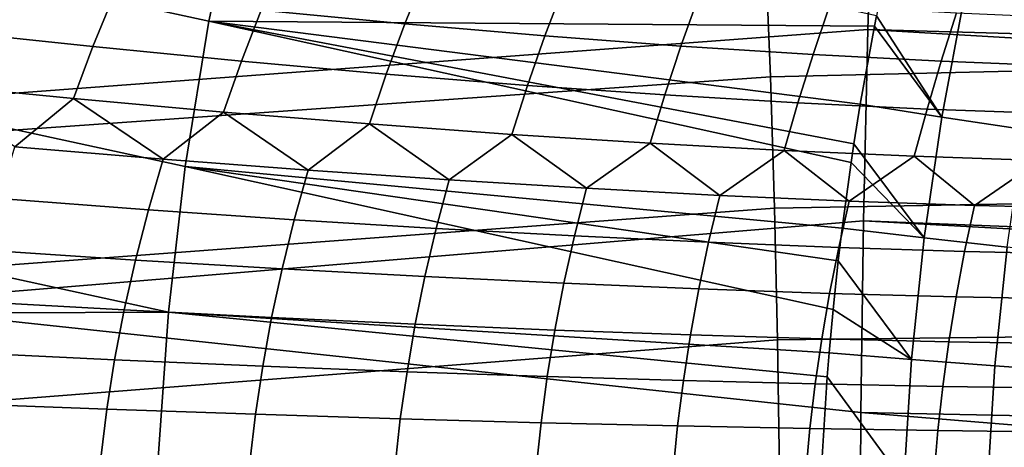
# Model space of a CAD drawing. Header units: metres. Extents: x -167 to 28, y -50 to 27.
# Tile 139 of 256: x -47.23 to -39.21, y 1.28 to 4.76. Entities that reach past the tile are written whole.
import ezdxf

# ---------------------------------------------------------------- set-up
doc = ezdxf.new("R2010")
doc.units = ezdxf.units.M
doc.layers.add('solid_12_065_011_XXX', color=7, linetype='CONTINUOUS')

msp = doc.modelspace()

# ---------------------------------------------------------------- linework, layer by layer
at = {"layer": 'solid_12_065_011_XXX'}
for points in [[(-50.589157, 7.044072, 100.3675), (-50.88179, 5.87522, 100.613022), (-45.685593, 4.749077, 99.416519), (-45.429909, 5.930336, 99.207146)], [(-40.269119, 6.234766, 155.164902), (-40.320351, 4.682454, 154.986069), (-48.542202, 4.067684, 157.31369), (-48.495419, 5.687834, 157.476334)], [(-40.269119, 6.234766, 155.164902), (-32.09066, 5.600909, 152.713364), (-32.127583, 4.452245, 152.586533), (-40.320351, 4.682454, 154.986069)], [(-50.88179, 5.87522, 100.613022), (-51.122253, 4.704757, 100.813492), (-45.879543, 3.565774, 99.577644), (-45.685593, 4.749077, 99.416519)], [(-45.429909, 5.930336, 99.207146), (-45.685593, 4.749077, 99.416519), (-40.267853, 4.707915, 98.03376), (-40.251076, 4.793209, 98.020111)], [(-34.678066, 5.549222, 160.494568), (-41.157864, 5.358774, 162.162567), (-41.11454, 4.295824, 162.335785), (-34.630634, 4.449543, 160.684204)], [(-41.157864, 5.358774, 162.162567), (-47.627357, 4.927363, 163.870605), (-47.588245, 3.839335, 164.027008), (-41.11454, 4.295824, 162.335785)], [(-45.084404, 5.259798, 67.57354), (-43.926403, 5.140247, 66.505669), (-44.091068, 4.728037, 66.467964), (-45.260334, 4.84059, 67.539665)], [(-43.926403, 5.140247, 66.505669), (-42.797848, 5.036052, 65.405159), (-42.951904, 4.629934, 65.362938), (-44.091068, 4.728037, 66.467964)], [(-47.685024, 5.108642, 69.579369), (-46.458668, 4.967496, 68.57711), (-46.631153, 4.542276, 68.549713), (-47.869247, 4.674022, 69.554146)], [(-39.537022, 4.942752, 97.843132), (-40.19421, 5.071354, 97.973846), (-40.251076, 4.793209, 98.020111), (-39.719505, 3.969268, 97.990189)], [(-42.797848, 5.036052, 65.405159), (-41.699718, 4.947303, 64.272972), (-41.843845, 4.546368, 64.225563), (-42.951904, 4.629934, 65.362938)], [(-46.458668, 4.967496, 68.57711), (-45.260334, 4.84059, 67.539665), (-45.42165, 4.423818, 67.50943), (-46.631153, 4.542276, 68.549713)], [(-41.699718, 4.947303, 64.272972), (-40.632969, 4.874077, 63.110092), (-40.767864, 4.477412, 63.056847), (-41.843845, 4.546368, 64.225563)], [(-38.874001, 4.818164, 97.755989), (-39.537022, 4.942752, 97.843132), (-39.719505, 3.969268, 97.990189), (-39.050102, 3.868102, 97.896935)], [(-45.260334, 4.84059, 67.539665), (-44.091068, 4.728037, 66.467964), (-44.241821, 4.318752, 66.434219), (-45.42165, 4.423818, 67.50943)], [(-40.632969, 4.874077, 63.110092), (-39.598526, 4.816438, 61.917526), (-39.724911, 4.423129, 61.857807), (-40.767864, 4.477412, 63.056847)], [(-39.598526, 4.816438, 61.917526), (-38.597286, 4.774436, 60.696308), (-38.715897, 4.383564, 60.629505), (-39.724911, 4.423129, 61.857807)], [(-45.685593, 4.749077, 99.416519), (-45.879543, 3.565774, 99.577644), (-40.530838, 3.064983, 98.247818), (-40.457844, 3.598618, 98.188408)], [(-40.434994, 3.749969, 98.1698), (-45.685593, 4.749077, 99.416519), (-40.457844, 3.598618, 98.188408)], [(-40.382866, 4.073463, 98.12738), (-40.267853, 4.707915, 98.03376), (-45.685593, 4.749077, 99.416519)], [(-40.434994, 3.749969, 98.1698), (-40.382866, 4.073463, 98.12738), (-45.685593, 4.749077, 99.416519)], [(-39.719505, 3.969268, 97.990189), (-40.251076, 4.793209, 98.020111), (-40.267853, 4.707915, 98.03376)], [(-51.122253, 4.704757, 100.813492), (-51.304634, 3.532329, 100.967804), (-46.01598, 2.379935, 99.691956), (-45.879543, 3.565774, 99.577644)], [(-40.320351, 4.682454, 154.986069), (-40.357224, 3.124776, 154.858139), (-48.573589, 2.442668, 157.205093), (-48.542202, 4.067684, 157.31369)], [(-47.869247, 4.674022, 69.554146), (-46.631153, 4.542276, 68.549713), (-46.788361, 4.119061, 68.52552), (-48.037376, 4.240829, 69.531876)], [(-44.091068, 4.728037, 66.467964), (-42.951904, 4.629934, 65.362938), (-43.092709, 4.227173, 65.325043), (-44.241821, 4.318752, 66.434219)], [(-39.719505, 3.969268, 97.990189), (-40.267853, 4.707915, 98.03376), (-40.382866, 4.073463, 98.12738)], [(-40.320351, 4.682454, 154.986069), (-32.134453, 4.203586, 152.562943), (-32.165745, 2.801965, 152.455444), (-40.357224, 3.124776, 154.858139)], [(-40.320351, 4.682454, 154.986069), (-32.127583, 4.452245, 152.586533), (-32.134453, 4.203586, 152.562943)], [(-42.951904, 4.629934, 65.362938), (-41.843845, 4.546368, 64.225563), (-41.975346, 4.149162, 64.182892), (-43.092709, 4.227173, 65.325043)], [(-46.631153, 4.542276, 68.549713), (-45.42165, 4.423818, 67.50943), (-45.568474, 4.009573, 67.482681), (-46.788361, 4.119061, 68.52552)], [(-41.843845, 4.546368, 64.225563), (-40.767864, 4.477412, 63.056847), (-40.89072, 4.084789, 63.008766), (-41.975346, 4.149162, 64.182892)], [(-45.42165, 4.423818, 67.50943), (-44.241821, 4.318752, 66.434219), (-44.378819, 3.912463, 66.404289), (-45.568474, 4.009573, 67.482681)], [(-34.630634, 4.449543, 160.684204), (-41.11454, 4.295824, 162.335785), (-41.0807, 3.227051, 162.470947), (-34.593571, 3.34313, 160.83223)], [(-40.767864, 4.477412, 63.056847), (-39.724911, 4.423129, 61.857807), (-39.839806, 4.034111, 61.80373), (-40.89072, 4.084789, 63.008766)], [(-39.724911, 4.423129, 61.857807), (-38.715897, 4.383564, 60.629505), (-38.823528, 3.997173, 60.568848), (-39.839806, 4.034111, 61.80373)], [(-41.11454, 4.295824, 162.335785), (-47.588245, 3.839335, 164.027008), (-47.558815, 2.746143, 164.144623), (-41.0807, 3.227051, 162.470947)], [(-44.241821, 4.318752, 66.434219), (-43.092709, 4.227173, 65.325043), (-43.22047, 3.827819, 65.291328), (-44.378819, 3.912463, 66.404289)], [(-48.037376, 4.240829, 69.531876), (-46.788361, 4.119061, 68.52552), (-47.265293, 3.726687, 68.778503)], [(-43.092709, 4.227173, 65.325043), (-41.975346, 4.149162, 64.182892), (-42.094463, 3.755715, 64.144798), (-43.22047, 3.827819, 65.291328)], [(-46.788361, 4.119061, 68.52552), (-46.057617, 3.626022, 67.768921), (-47.265293, 3.726687, 68.778503)], [(-46.788361, 4.119061, 68.52552), (-45.568474, 4.009573, 67.482681), (-46.057617, 3.626022, 67.768921)], [(-41.975346, 4.149162, 64.182892), (-40.89072, 4.084789, 63.008766), (-41.00182, 3.696219, 62.965725), (-42.094463, 3.755715, 64.144798)], [(-45.568474, 4.009573, 67.482681), (-44.878902, 3.536097, 66.724693), (-46.057617, 3.626022, 67.768921)], [(-45.568474, 4.009573, 67.482681), (-44.378819, 3.912463, 66.404289), (-44.878902, 3.536097, 66.724693)], [(-40.89072, 4.084789, 63.008766), (-39.839806, 4.034111, 61.80373), (-39.943516, 3.649382, 61.755177), (-41.00182, 3.696219, 62.965725)], [(-39.719505, 3.969268, 97.990189), (-40.382866, 4.073463, 98.12738), (-40.434994, 3.749969, 98.1698), (-39.862663, 2.986176, 98.105492)], [(-39.839806, 4.034111, 61.80373), (-38.823528, 3.997173, 60.568848), (-38.920513, 3.615248, 60.51424), (-39.943516, 3.649382, 61.755177)], [(-39.050102, 3.868102, 97.896935), (-39.719505, 3.969268, 97.990189), (-39.862663, 2.986176, 98.105492), (-39.188187, 2.909418, 98.007355)], [(-44.378819, 3.912463, 66.404289), (-43.730167, 3.45699, 65.646721), (-44.878902, 3.536097, 66.724693)], [(-44.378819, 3.912463, 66.404289), (-43.22047, 3.827819, 65.291328), (-43.730167, 3.45699, 65.646721)], [(-43.22047, 3.827819, 65.291328), (-42.612408, 3.38877, 64.535942), (-43.730167, 3.45699, 65.646721)], [(-43.22047, 3.827819, 65.291328), (-42.094463, 3.755715, 64.144798), (-42.612408, 3.38877, 64.535942)], [(-47.265293, 3.726687, 68.778503), (-46.057617, 3.626022, 67.768921), (-46.178265, 3.214175, 67.749275), (-47.394539, 3.304857, 68.760681)], [(-42.094463, 3.755715, 64.144798), (-41.526592, 3.331495, 63.393314), (-42.612408, 3.38877, 64.535942)], [(-42.094463, 3.755715, 64.144798), (-41.00182, 3.696219, 62.965725), (-41.526592, 3.331495, 63.393314)], [(-41.00182, 3.696219, 62.965725), (-40.47366, 3.285215, 62.21983), (-41.526592, 3.331495, 63.393314)], [(-41.00182, 3.696219, 62.965725), (-39.943516, 3.649382, 61.755177), (-40.47366, 3.285215, 62.21983)], [(-39.862663, 2.986176, 98.105492), (-40.434994, 3.749969, 98.1698), (-40.457844, 3.598618, 98.188408)], [(-46.057617, 3.626022, 67.768921), (-44.878902, 3.536097, 66.724693), (-44.991402, 3.133169, 66.702728), (-46.178265, 3.214175, 67.749275)], [(-39.943516, 3.649382, 61.755177), (-39.454521, 3.249971, 61.016506), (-40.47366, 3.285215, 62.21983)], [(-39.943516, 3.649382, 61.755177), (-38.920513, 3.615248, 60.51424), (-39.454521, 3.249971, 61.016506)], [(-38.920513, 3.615248, 60.51424), (-38.470062, 3.225792, 59.784382), (-39.454521, 3.249971, 61.016506)], [(-51.304634, 3.532329, 100.967804), (-51.432926, 2.357481, 101.077286), (-46.01598, 2.379935, 99.691956)], [(-45.879543, 3.565774, 99.577644), (-46.01598, 2.379935, 99.691956), (-40.637104, 2.048115, 98.33432), (-40.605053, 2.401024, 98.308243)], [(-40.562836, 2.79828, 98.273872), (-45.879543, 3.565774, 99.577644), (-40.605053, 2.401024, 98.308243)], [(-40.562836, 2.79828, 98.273872), (-40.530838, 3.064983, 98.247818), (-45.879543, 3.565774, 99.577644)], [(-44.878902, 3.536097, 66.724693), (-43.730167, 3.45699, 65.646721), (-43.83498, 3.061913, 65.621948), (-44.991402, 3.133169, 66.702728)], [(-39.862663, 2.986176, 98.105492), (-40.457844, 3.598618, 98.188408), (-40.530838, 3.064983, 98.247818)], [(-43.730167, 3.45699, 65.646721), (-42.612408, 3.38877, 64.535942), (-42.710011, 3.000467, 64.507874), (-43.83498, 3.061913, 65.621948)], [(-42.612408, 3.38877, 64.535942), (-41.526592, 3.331495, 63.393314), (-41.617481, 2.948885, 63.361492), (-42.710011, 3.000467, 64.507874)], [(-47.394539, 3.304857, 68.760681), (-46.178265, 3.214175, 67.749275), (-46.284458, 2.804789, 67.732513), (-47.508423, 2.885071, 68.745491)], [(-41.526592, 3.331495, 63.393314), (-40.47366, 3.285215, 62.21983), (-40.558346, 2.907213, 62.183796), (-41.617481, 2.948885, 63.361492)], [(-34.593571, 3.34313, 160.83223), (-41.0807, 3.227051, 162.470947), (-41.056423, 2.153879, 162.56778), (-34.566975, 2.231623, 160.938293)], [(-41.0807, 3.227051, 162.470947), (-47.558815, 2.746143, 164.144623), (-47.539127, 1.649243, 164.223206), (-41.056423, 2.153879, 162.56778)], [(-46.178265, 3.214175, 67.749275), (-44.991402, 3.133169, 66.702728), (-45.090305, 2.733078, 66.683929), (-46.284458, 2.804789, 67.732513)], [(-40.47366, 3.285215, 62.21983), (-39.454521, 3.249971, 61.016506), (-39.533527, 2.875487, 60.975815), (-40.558346, 2.907213, 62.183796)], [(-39.454521, 3.249971, 61.016506), (-38.470062, 3.225792, 59.784382), (-38.543922, 2.853734, 59.738605), (-39.533527, 2.875487, 60.975815)], [(-44.991402, 3.133169, 66.702728), (-43.83498, 3.061913, 65.621948), (-43.92701, 2.670002, 65.600677), (-45.090305, 2.733078, 66.683929)], [(-40.357224, 3.124776, 154.858139), (-40.379467, 1.563355, 154.781281), (-48.573589, 2.442668, 157.205093)], [(-43.83498, 3.061913, 65.621948), (-42.710011, 3.000467, 64.507874), (-42.795601, 2.615616, 64.483711), (-43.92701, 2.670002, 65.600677)], [(-39.862663, 2.986176, 98.105492), (-40.530838, 3.064983, 98.247818), (-40.562836, 2.79828, 98.273872), (-39.965687, 1.995391, 98.188354)], [(-40.357224, 3.124776, 154.858139), (-32.167973, 2.674245, 152.4478), (-32.184498, 1.39748, 152.391006), (-40.379467, 1.563355, 154.781281)], [(-40.357224, 3.124776, 154.858139), (-32.165745, 2.801965, 152.455444), (-32.167973, 2.674245, 152.4478)], [(-42.710011, 3.000467, 64.507874), (-41.617481, 2.948885, 63.361492), (-41.697075, 2.569968, 63.334003), (-42.795601, 2.615616, 64.483711)], [(-39.188187, 2.909418, 98.007355), (-39.862663, 2.986176, 98.105492), (-39.965687, 1.995391, 98.188354), (-39.287514, 1.943803, 98.086655)], [(-41.617481, 2.948885, 63.361492), (-40.558346, 2.907213, 62.183796), (-40.632397, 2.533099, 62.152576), (-41.697075, 2.569968, 63.334003)], [(-40.558346, 2.907213, 62.183796), (-39.533527, 2.875487, 60.975815), (-39.602509, 2.50504, 60.940464), (-40.632397, 2.533099, 62.152576)], [(-38.508362, 2.83633, 97.953125), (-39.188187, 2.909418, 98.007355), (-39.287514, 1.943803, 98.086655), (-38.603992, 1.894676, 98.029175)], [(-47.508423, 2.885071, 68.745491), (-46.284458, 2.804789, 67.732513), (-46.376274, 2.397817, 67.718445), (-47.606987, 2.467324, 68.73278)], [(-39.533527, 2.875487, 60.975815), (-38.543922, 2.853734, 59.738605), (-38.608315, 2.485817, 59.698742), (-39.602509, 2.50504, 60.940464)], [(-46.284458, 2.804789, 67.732513), (-45.090305, 2.733078, 66.683929), (-45.175728, 2.335735, 66.668121), (-46.376274, 2.397817, 67.718445)], [(-45.090305, 2.733078, 66.683929), (-43.92701, 2.670002, 65.600677), (-44.006405, 2.281133, 65.582733), (-45.175728, 2.335735, 66.668121)], [(-39.965687, 1.995391, 98.188354), (-40.562836, 2.79828, 98.273872), (-40.605053, 2.401024, 98.308243)], [(-43.92701, 2.670002, 65.600677), (-42.795601, 2.615616, 64.483711), (-42.86935, 2.234061, 64.463249), (-44.006405, 2.281133, 65.582733)], [(-42.795601, 2.615616, 64.483711), (-41.697075, 2.569968, 63.334003), (-41.765572, 2.19456, 63.310661), (-42.86935, 2.234061, 64.463249)], [(-41.697075, 2.569968, 63.334003), (-40.632397, 2.533099, 62.152576), (-40.696045, 2.162665, 62.125992), (-41.765572, 2.19456, 63.310661)], [(-40.632397, 2.533099, 62.152576), (-39.602509, 2.50504, 60.940464), (-39.661716, 2.138404, 60.91029), (-40.696045, 2.162665, 62.125992)], [(-39.602509, 2.50504, 60.940464), (-38.608315, 2.485817, 59.698742), (-38.663509, 2.121799, 59.664631), (-39.661716, 2.138404, 60.91029)], [(-40.386906, 0.000003, 154.755646), (-48.589348, 0.81457, 157.150742), (-48.573589, 2.442668, 157.205093), (-40.379467, 1.563355, 154.781281)], [(-47.606987, 2.467324, 68.73278), (-46.376274, 2.397817, 67.718445), (-46.453789, 1.993175, 67.706902), (-47.690273, 2.051584, 68.722366)], [(-46.01598, 2.379935, 99.691956), (-51.432926, 2.357481, 101.077286), (-51.512054, 1.179781, 101.143433), (-46.100124, 1.191093, 99.761024)], [(-46.376274, 2.397817, 67.718445), (-45.175728, 2.335735, 66.668121), (-45.247772, 1.941011, 66.655113), (-46.453789, 1.993175, 67.706902)], [(-40.652458, 1.854871, 98.346825), (-46.01598, 2.379935, 99.691956), (-46.100124, 1.191093, 99.761024), (-40.693245, 1.201033, 98.379936)], [(-40.652458, 1.854871, 98.346825), (-40.637104, 2.048115, 98.33432), (-46.01598, 2.379935, 99.691956)], [(-45.175728, 2.335735, 66.668121), (-44.006405, 2.281133, 65.582733), (-44.073299, 1.895139, 65.567924), (-45.247772, 1.941011, 66.655113)], [(-39.965687, 1.995391, 98.188354), (-40.605053, 2.401024, 98.308243), (-40.637104, 2.048115, 98.33432)], [(-44.006405, 2.281133, 65.582733), (-42.86935, 2.234061, 64.463249), (-42.931416, 1.855599, 64.446312), (-44.073299, 1.895139, 65.567924)], [(-42.86935, 2.234061, 64.463249), (-41.765572, 2.19456, 63.310661), (-41.823147, 1.822427, 63.291283), (-42.931416, 1.855599, 64.446312)], [(-41.765572, 2.19456, 63.310661), (-40.696045, 2.162665, 62.125992), (-40.749477, 1.795652, 62.103855), (-41.823147, 1.822427, 63.291283)], [(-34.566975, 2.231623, 160.938293), (-41.056423, 2.153879, 162.56778), (-41.041794, 1.077744, 162.625977), (-34.550938, 1.116674, 161.00206)], [(-41.056423, 2.153879, 162.56778), (-47.539127, 1.649243, 164.223206), (-47.529247, 0.5501, 164.262527), (-41.041794, 1.077744, 162.625977)], [(-40.696045, 2.162665, 62.125992), (-39.661716, 2.138404, 60.91029), (-39.711361, 1.775298, 60.885098), (-40.749477, 1.795652, 62.103855)], [(-39.661716, 2.138404, 60.91029), (-38.663509, 2.121799, 59.664631), (-38.709732, 1.761383, 59.636093), (-39.711361, 1.775298, 60.885098)], [(-47.690273, 2.051584, 68.722366), (-46.453789, 1.993175, 67.706902), (-46.517048, 1.590743, 67.697708), (-47.758305, 1.637781, 68.714088)], [(-39.965687, 1.995391, 98.188354), (-40.637104, 2.048115, 98.33432), (-40.652458, 1.854871, 98.346825), (-40.028168, 0.99896, 98.238281)], [(-46.453789, 1.993175, 67.706902), (-45.247772, 1.941011, 66.655113), (-45.306515, 1.54874, 66.644722), (-46.517048, 1.590743, 67.697708)], [(-45.247772, 1.941011, 66.655113), (-44.073299, 1.895139, 65.567924), (-44.127789, 1.511808, 65.556061), (-45.306515, 1.54874, 66.644722)], [(-39.287514, 1.943803, 98.086655), (-39.965687, 1.995391, 98.188354), (-40.028168, 0.99896, 98.238281), (-39.347748, 0.973054, 98.134384)], [(-38.603992, 1.894676, 98.029175), (-39.287514, 1.943803, 98.086655), (-39.347748, 0.973054, 98.134384), (-38.661964, 0.948381, 98.074913)], [(-44.073299, 1.895139, 65.567924), (-42.931416, 1.855599, 64.446312), (-42.981922, 1.479981, 64.432709), (-44.127789, 1.511808, 65.556061)], [(-42.931416, 1.855599, 64.446312), (-41.823147, 1.822427, 63.291283), (-41.869949, 1.453287, 63.275665), (-42.981922, 1.479981, 64.432709)], [(-40.028168, 0.99896, 98.238281), (-40.652458, 1.854871, 98.346825), (-40.693245, 1.201033, 98.379936)], [(-41.823147, 1.822427, 63.291283), (-40.749477, 1.795652, 62.103855), (-40.792858, 1.43175, 62.085976), (-41.869949, 1.453287, 63.275665)], [(-40.749477, 1.795652, 62.103855), (-39.711361, 1.775298, 60.885098), (-39.751625, 1.41539, 60.864704), (-40.792858, 1.43175, 62.085976)], [(-39.711361, 1.775298, 60.885098), (-38.709732, 1.761383, 59.636093), (-38.747173, 1.404222, 59.612946), (-39.751625, 1.41539, 60.864704)], [(-47.758305, 1.637781, 68.714088), (-46.517048, 1.590743, 67.697708), (-46.56609, 1.190367, 67.690697), (-47.811081, 1.225817, 68.707787)], [(-46.517048, 1.590743, 67.697708), (-45.306515, 1.54874, 66.644722), (-45.352016, 1.158715, 66.636772), (-46.56609, 1.190367, 67.690697)], [(-45.306515, 1.54874, 66.644722), (-44.127789, 1.511808, 65.556061), (-44.169956, 1.13089, 65.546967), (-45.352016, 1.158715, 66.636772)], [(-40.379467, 1.563355, 154.781281), (-32.188175, 0.891898, 152.378387), (-32.190704, -0.008428, 152.369705), (-40.386906, 0.000003, 154.755646)], [(-40.379467, 1.563355, 154.781281), (-32.184498, 1.39748, 152.391006), (-32.188175, 0.891898, 152.378387)], [(-44.127789, 1.511808, 65.556061), (-42.981922, 1.479981, 64.432709), (-43.020969, 1.106917, 64.422249), (-44.169956, 1.13089, 65.546967)], [(-42.981922, 1.479981, 64.432709), (-41.869949, 1.453287, 63.275665), (-41.906094, 1.086817, 63.263638), (-43.020969, 1.106917, 64.422249)], [(-41.869949, 1.453287, 63.275665), (-40.792858, 1.43175, 62.085976), (-40.826328, 1.070609, 62.072178), (-41.906094, 1.086817, 63.263638)], [(-40.792858, 1.43175, 62.085976), (-39.751625, 1.41539, 60.864704), (-39.78265, 1.058307, 60.848938), (-40.826328, 1.070609, 62.072178)], [(-39.751625, 1.41539, 60.864704), (-38.747173, 1.404222, 59.612946), (-38.775993, 1.049922, 59.595024), (-39.78265, 1.058307, 60.848938)]]:
    msp.add_3dface(points, dxfattribs=at)

doc.saveas('drawing.dxf')
